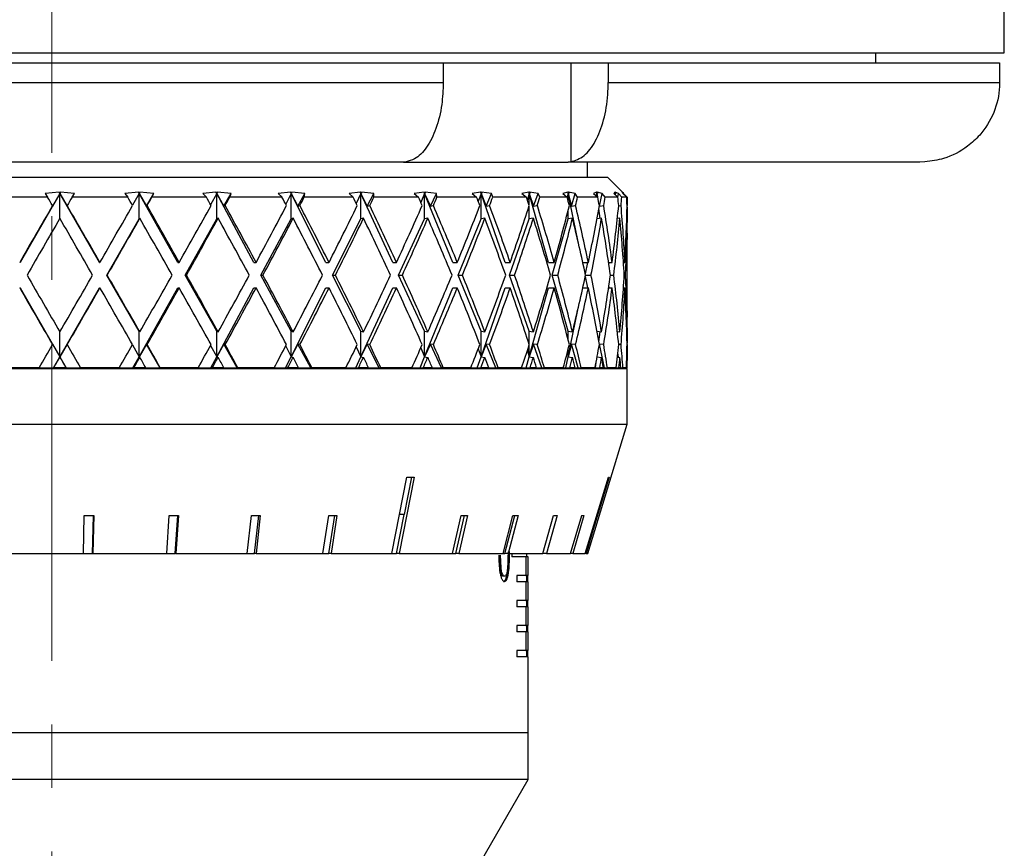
# Model space of a CAD drawing. Header units: inches. Extents: x 1.7 to 32.8, y 1.3 to 21.1.
# Tile 4 of 54: x 4.1 to 5.6, y 8.9 to 10.2. Entities that reach past the tile are written whole.
import ezdxf

# ---------------------------------------------------------------- set-up
doc = ezdxf.new("R2010")
doc.units = ezdxf.units.IN
doc.header["$MEASUREMENT"] = 0
doc.linetypes.add('CENTERX2', pattern=[0.8, 0.5, -0.1, 0.1, -0.1])

msp = doc.modelspace()

# ---------------------------------------------------------------- linework, layer by layer
at = {"color": 7, "linetype": 'CENTERX2', "lineweight": 18}
msp.add_line((4.1263, 7.5969), (4.1263, 15.0528), dxfattribs=at)
at = {"color": 7, "linetype": 'Continuous', "lineweight": 25}
for p, q in [((5.6263, 10.1544), (5.6263, 10.6614)), ((2.6263, 10.1544), (5.6263, 10.1544)), ((5.4238, 10.1384), (5.4238, 10.1544)), ((3.5099, 10.1384), (4.7426, 10.1384)), ((4.7426, 10.1384), (4.7426, 10.1074)), ((4.7426, 10.1384), (4.88, 10.1384)), ((4.88, 10.1384), (4.9437, 10.1384)), ((4.9437, 10.1384), (4.9437, 9.9826)), ((4.9437, 10.1384), (5.0024, 10.1384)), ((5.0024, 10.1384), (5.0024, 10.1074)), ((5.0024, 10.1384), (5.6188, 10.1384)), ((5.6188, 10.1384), (5.6188, 10.1074)), ((3.5099, 10.1074), (4.7426, 10.1074)), ((5.0024, 10.1074), (5.6188, 10.1074)), ((4.68, 9.9824), (3.5726, 9.9824)), ((4.6839, 9.9826), (4.68, 9.9824)), ((4.68, 9.9824), (4.9394, 9.9824)), ((4.9394, 9.9824), (4.9437, 9.9826)), ((5.4931, 9.9824), (4.9394, 9.9824)), ((4.97, 9.9584), (4.97, 9.9824)), ((5.5013, 9.9826), (5.4931, 9.9824)), ((3.2513, 9.9584), (4.8042, 9.9584)), ((4.8042, 9.9584), (5.0013, 9.9584)), ((5.0263, 9.9334), (5.0013, 9.9584)), ((4.1194, 9.9271), (4.0316, 9.9271)), ((4.1385, 9.9329), (4.076, 9.8243)), ((4.1374, 9.9349), (4.1154, 9.933)), ((4.1154, 9.933), (4.1194, 9.9271)), ((4.1385, 9.9329), (4.127, 9.913)), ((4.1386, 9.9331), (4.1374, 9.9349)), ((4.1385, 9.9329), (4.1374, 9.9349)), ((4.1397, 9.9349), (4.1385, 9.9329)), ((4.1386, 9.9331), (4.1385, 9.9329)), ((4.1385, 9.8936), (4.1385, 9.9329)), ((4.201, 9.8243), (4.1385, 9.9329)), ((4.1385, 9.9329), (4.1501, 9.913)), ((4.1397, 9.9349), (4.1386, 9.9331)), ((4.1617, 9.933), (4.1397, 9.9349)), ((4.1579, 9.9271), (4.1617, 9.933)), ((4.2456, 9.9271), (4.1579, 9.9271)), ((4.2623, 9.9349), (4.2408, 9.933)), ((4.2408, 9.933), (4.2456, 9.9271)), ((4.2635, 9.9329), (4.2529, 9.9143)), ((4.2637, 9.9331), (4.2623, 9.9349)), ((4.2635, 9.9329), (4.2623, 9.9349)), ((4.2637, 9.9331), (4.2635, 9.9329)), ((4.2635, 9.8929), (4.2635, 9.9329)), ((4.3246, 9.8243), (4.2635, 9.9329)), ((4.2635, 9.9329), (4.275, 9.913)), ((4.2646, 9.9349), (4.2637, 9.9331)), ((4.2866, 9.933), (4.2646, 9.9349)), ((4.275, 9.913), (4.2866, 9.933)), ((4.2837, 9.9271), (4.2866, 9.933)), ((4.3694, 9.9271), (4.2837, 9.9271)), ((4.3846, 9.9349), (4.364, 9.933)), ((4.364, 9.933), (4.3694, 9.9271)), ((4.3857, 9.9329), (4.3761, 9.9152)), ((4.3862, 9.9331), (4.3846, 9.9349)), ((4.3857, 9.9329), (4.3846, 9.9349)), ((4.3862, 9.9331), (4.3857, 9.9329)), ((4.3857, 9.8929), (4.3857, 9.9329)), ((4.4443, 9.8243), (4.3857, 9.9329)), ((4.3857, 9.9329), (4.397, 9.913)), ((4.3868, 9.9349), (4.3862, 9.9331)), ((4.4083, 9.933), (4.3868, 9.9349)), ((4.397, 9.913), (4.4083, 9.933)), ((4.4064, 9.9271), (4.4083, 9.933)), ((4.4886, 9.9271), (4.4064, 9.9271)), ((4.5019, 9.9349), (4.4826, 9.933)), ((4.4826, 9.933), (4.4886, 9.9271)), ((4.5029, 9.9329), (4.4944, 9.9162)), ((4.5037, 9.9331), (4.5019, 9.9349)), ((4.5029, 9.9329), (4.5019, 9.9349)), ((4.5037, 9.9331), (4.5029, 9.9329)), ((4.5029, 9.8929), (4.5029, 9.9329)), ((4.5578, 9.8243), (4.5029, 9.9329)), ((4.5029, 9.9329), (4.5137, 9.913)), ((4.504, 9.9349), (4.5037, 9.9331)), ((4.5246, 9.933), (4.504, 9.9349)), ((4.5137, 9.913), (4.5246, 9.933)), ((4.5236, 9.9271), (4.5246, 9.933)), ((4.6006, 9.9271), (4.5236, 9.9271)), ((4.6118, 9.9349), (4.5942, 9.933)), ((4.5942, 9.933), (4.6006, 9.9271)), ((4.6127, 9.9329), (4.6055, 9.9173)), ((4.6137, 9.9331), (4.6118, 9.9349)), ((4.6127, 9.9329), (4.6118, 9.9349)), ((4.6137, 9.9331), (4.6127, 9.9329)), ((4.6127, 9.8929), (4.6127, 9.9329)), ((4.6629, 9.8243), (4.6127, 9.9329)), ((4.6127, 9.9329), (4.6229, 9.913)), ((4.6331, 9.933), (4.6137, 9.9349)), ((4.6137, 9.9349), (4.6137, 9.9331)), ((4.6229, 9.913), (4.6331, 9.933)), ((4.6331, 9.9271), (4.6331, 9.933)), ((4.7035, 9.9271), (4.6331, 9.9271)), ((4.7123, 9.9349), (4.6967, 9.933)), ((4.6967, 9.933), (4.7035, 9.9271)), ((4.7131, 9.9329), (4.7073, 9.9187)), ((4.7143, 9.9331), (4.7123, 9.9349)), ((4.7131, 9.9329), (4.7123, 9.9349)), ((4.7143, 9.9331), (4.7131, 9.9329)), ((4.7131, 9.8929), (4.7131, 9.9329)), ((4.7576, 9.8243), (4.7131, 9.9329)), ((4.7131, 9.9329), (4.7224, 9.913)), ((4.7317, 9.933), (4.714, 9.9349)), ((4.714, 9.9349), (4.7143, 9.9331)), ((4.7224, 9.913), (4.7317, 9.933)), ((4.7327, 9.9271), (4.7317, 9.933)), ((4.7951, 9.9271), (4.7327, 9.9271)), ((4.8014, 9.9349), (4.7881, 9.933)), ((4.7881, 9.933), (4.7951, 9.9271)), ((4.8021, 9.9329), (4.7977, 9.9204)), ((4.8035, 9.9331), (4.8014, 9.9349)), ((4.8021, 9.9329), (4.8014, 9.9349)), ((4.8035, 9.9331), (4.8021, 9.9329)), ((4.8021, 9.8929), (4.8021, 9.9329)), ((4.84, 9.8243), (4.8021, 9.9329)), ((4.8021, 9.9329), (4.8103, 9.913)), ((4.8186, 9.933), (4.8029, 9.9349)), ((4.8029, 9.9349), (4.8035, 9.9331)), ((4.8103, 9.913), (4.8186, 9.933)), ((4.8205, 9.9271), (4.8186, 9.933)), ((4.8737, 9.9271), (4.8205, 9.9271)), ((4.8774, 9.9349), (4.8666, 9.933)), ((4.8666, 9.933), (4.8737, 9.9271)), ((4.8779, 9.9329), (4.8751, 9.9229)), ((4.8795, 9.9331), (4.8774, 9.9349)), ((4.8779, 9.9329), (4.8774, 9.9349)), ((4.8795, 9.9331), (4.8779, 9.9329)), ((4.8779, 9.9142), (4.8779, 9.9329)), ((4.9085, 9.8243), (4.8779, 9.9329)), ((4.8779, 9.9329), (4.8849, 9.913)), ((4.8919, 9.933), (4.8786, 9.9349)), ((4.8786, 9.9349), (4.8795, 9.9331)), ((4.8849, 9.913), (4.8919, 9.933)), ((4.8948, 9.9271), (4.8919, 9.933)), ((4.9378, 9.9271), (4.8948, 9.9271)), ((4.9387, 9.9349), (4.9307, 9.933)), ((4.9307, 9.933), (4.9378, 9.9271)), ((4.9391, 9.9329), (4.9378, 9.9269)), ((4.9408, 9.9331), (4.9387, 9.9349)), ((4.9391, 9.9329), (4.9387, 9.9349)), ((4.9408, 9.9331), (4.9391, 9.9329)), ((4.9391, 9.9219), (4.9391, 9.9329)), ((4.9545, 9.8593), (4.9391, 9.9329)), ((4.9391, 9.9329), (4.9448, 9.913)), ((4.9504, 9.933), (4.9397, 9.9349)), ((4.9397, 9.9349), (4.9408, 9.9331)), ((4.9448, 9.913), (4.9504, 9.933)), ((4.9542, 9.9271), (4.9504, 9.933)), ((4.986, 9.9271), (4.9542, 9.9271)), ((4.9842, 9.9349), (4.9792, 9.933)), ((4.9792, 9.933), (4.986, 9.9271)), ((4.9845, 9.9329), (4.9839, 9.9289)), ((4.9862, 9.9331), (4.9842, 9.9349)), ((4.9845, 9.9329), (4.9842, 9.9349)), ((4.9862, 9.9331), (4.9845, 9.9329)), ((4.9845, 9.9285), (4.9845, 9.9329)), ((4.9851, 9.9279), (4.9845, 9.9329)), ((4.9845, 9.9329), (4.9856, 9.9275)), ((4.9929, 9.933), (4.9849, 9.9349)), ((4.9849, 9.9349), (4.9862, 9.9331)), ((4.9887, 9.913), (4.9929, 9.933)), ((4.9974, 9.9271), (4.9929, 9.933)), ((5.0175, 9.9271), (4.9974, 9.9271)), ((5.013, 9.9349), (5.011, 9.933)), ((5.011, 9.933), (5.0175, 9.9271)), ((5.0149, 9.9331), (5.013, 9.9349)), ((5.0131, 9.9329), (5.013, 9.9349)), ((5.0131, 9.9329), (5.013, 9.9312)), ((5.0149, 9.9331), (5.0131, 9.9329)), ((5.0131, 9.9311), (5.0131, 9.9329)), ((5.0132, 9.931), (5.0131, 9.9329)), ((5.0131, 9.9329), (5.0134, 9.9309)), ((5.0184, 9.933), (5.0134, 9.9349)), ((5.0134, 9.9349), (5.0149, 9.9331)), ((5.0176, 9.9267), (5.0184, 9.933)), ((5.0237, 9.9271), (5.0184, 9.933)), ((5.0317, 9.9271), (5.0237, 9.9271)), ((5.0266, 9.933), (5.0246, 9.9349)), ((5.0246, 9.9349), (5.0264, 9.9331)), ((5.0264, 9.9331), (5.0246, 9.9349)), ((5.0246, 9.9349), (5.0256, 9.933)), ((5.0256, 9.933), (5.0317, 9.9271)), ((5.0264, 9.9331), (5.0257, 9.933)), ((5.0325, 9.9271), (5.0266, 9.933)), ((5.0266, 9.9321), (5.0266, 9.933)), ((5.0325, 9.9005), (5.0325, 9.9271)), ((4.127, 9.913), (4.1271, 9.9138)), ((4.1501, 9.913), (4.1502, 9.9138)), ((4.275, 9.913), (4.2761, 9.9138)), ((4.397, 9.913), (4.399, 9.9138)), ((4.5137, 9.913), (4.5166, 9.9138)), ((4.6229, 9.913), (4.6267, 9.9138)), ((4.7224, 9.913), (4.7269, 9.9138)), ((4.8103, 9.913), (4.8155, 9.9138)), ((4.8779, 9.8929), (4.8779, 9.9134)), ((4.8849, 9.913), (4.8907, 9.9138)), ((4.9448, 9.913), (4.951, 9.9138)), ((4.9881, 9.9156), (4.9887, 9.913)), ((4.9887, 9.913), (4.9953, 9.9138)), ((5.0189, 9.9134), (5.0226, 9.9138)), ((5.032, 9.9138), (5.0325, 9.9138)), ((4.9391, 9.8929), (4.9391, 9.9057)), ((4.9897, 9.8935), (4.9876, 9.9092)), ((4.2125, 9.8043), (4.2635, 9.8929)), ((4.2646, 9.8938), (4.2635, 9.8929)), ((4.3358, 9.8043), (4.3857, 9.8929)), ((4.3879, 9.8938), (4.3857, 9.8929)), ((4.4551, 9.8043), (4.5029, 9.8929)), ((4.5062, 9.8938), (4.5029, 9.8929)), ((4.5679, 9.8043), (4.6127, 9.8929)), ((4.617, 9.8938), (4.6127, 9.8929)), ((4.6722, 9.8043), (4.7131, 9.8929)), ((4.7182, 9.8938), (4.7131, 9.8929)), ((4.7658, 9.8043), (4.8021, 9.8929)), ((4.808, 9.8938), (4.8021, 9.8929)), ((4.847, 9.8043), (4.8779, 9.8929)), ((4.8844, 9.8938), (4.8779, 9.8929)), ((4.9141, 9.8043), (4.9391, 9.8929)), ((4.9462, 9.8938), (4.9391, 9.8929)), ((4.9919, 9.8938), (4.9846, 9.8929)), ((5.0208, 9.8938), (5.0168, 9.8933)), ((5.0323, 9.8938), (5.0315, 9.8937)), ((5.0325, 9.7481), (5.0325, 9.8605)), ((4.076, 9.8243), (4.0754, 9.8243)), ((4.201, 9.8243), (4.2018, 9.8243)), ((4.3246, 9.8243), (4.3268, 9.8243)), ((4.4443, 9.8243), (4.4478, 9.8243)), ((4.5578, 9.8243), (4.5626, 9.8243)), ((4.6629, 9.8243), (4.6689, 9.8243)), ((4.7576, 9.8243), (4.7647, 9.8243)), ((4.84, 9.8243), (4.848, 9.8243)), ((4.9085, 9.8243), (4.9172, 9.8243)), ((4.9625, 9.8243), (4.9711, 9.8243)), ((4.9664, 9.8064), (4.9701, 9.8243)), ((5.003, 9.8243), (5.0085, 9.8243)), ((5.0035, 9.8203), (5.0041, 9.8243)), ((5.0264, 9.8243), (5.0288, 9.8243)), ((4.2635, 9.7158), (4.2125, 9.8043)), ((4.2125, 9.8043), (4.2133, 9.8043)), ((4.3857, 9.7158), (4.3358, 9.8043)), ((4.3358, 9.8043), (4.338, 9.8043)), ((4.5029, 9.7158), (4.4551, 9.8043)), ((4.4551, 9.8043), (4.4586, 9.8043)), ((4.6127, 9.7158), (4.5679, 9.8043)), ((4.5679, 9.8043), (4.5727, 9.8043)), ((4.7131, 9.7158), (4.6722, 9.8043)), ((4.6722, 9.8043), (4.6781, 9.8043)), ((4.8021, 9.7158), (4.7658, 9.8043)), ((4.7658, 9.8043), (4.7728, 9.8043)), ((4.8779, 9.7158), (4.847, 9.8043)), ((4.847, 9.8043), (4.8549, 9.8043)), ((4.9391, 9.7158), (4.9141, 9.8043)), ((4.9141, 9.8043), (4.9228, 9.8043)), ((4.9701, 9.7843), (4.9664, 9.8022)), ((4.9669, 9.8043), (4.9752, 9.8043)), ((5.0058, 9.8043), (5.0111, 9.8043)), ((5.0277, 9.8043), (5.0298, 9.8043)), ((5.0041, 9.7843), (5.0035, 9.7883)), ((4.076, 9.7843), (4.0754, 9.7843)), ((4.076, 9.7843), (4.1385, 9.6758)), ((4.1385, 9.6758), (4.201, 9.7843)), ((4.201, 9.7843), (4.2018, 9.7843)), ((4.2635, 9.6758), (4.3246, 9.7843)), ((4.3246, 9.7843), (4.3268, 9.7843)), ((4.3857, 9.6758), (4.4443, 9.7843)), ((4.4443, 9.7843), (4.4478, 9.7843)), ((4.5029, 9.6758), (4.5578, 9.7843)), ((4.5578, 9.7843), (4.5626, 9.7843)), ((4.6127, 9.6758), (4.6629, 9.7843)), ((4.6629, 9.7843), (4.6689, 9.7843)), ((4.7131, 9.6758), (4.7576, 9.7843)), ((4.7576, 9.7843), (4.7647, 9.7843)), ((4.8021, 9.6758), (4.84, 9.7843)), ((4.84, 9.7843), (4.848, 9.7843)), ((4.8779, 9.6758), (4.9085, 9.7843)), ((4.9085, 9.7843), (4.9172, 9.7843)), ((4.9625, 9.7843), (4.9711, 9.7843)), ((5.003, 9.7843), (5.0085, 9.7843)), ((5.0264, 9.7843), (5.0288, 9.7843)), ((4.9391, 9.6758), (4.9545, 9.7494)), ((4.1385, 9.6758), (4.1385, 9.715)), ((4.2635, 9.6758), (4.2635, 9.7158)), ((4.2635, 9.7158), (4.2646, 9.7148)), ((4.3857, 9.6758), (4.3857, 9.7158)), ((4.3857, 9.7158), (4.3879, 9.7148)), ((4.5029, 9.6758), (4.5029, 9.7158)), ((4.5029, 9.7158), (4.5062, 9.7148)), ((4.6127, 9.6758), (4.6127, 9.7158)), ((4.6127, 9.7158), (4.617, 9.7148)), ((4.7131, 9.6758), (4.7131, 9.7158)), ((4.7131, 9.7158), (4.7182, 9.7148)), ((4.8021, 9.6758), (4.8021, 9.7158)), ((4.8021, 9.7158), (4.808, 9.7148)), ((4.8779, 9.6952), (4.8779, 9.7158)), ((4.8779, 9.7158), (4.8844, 9.7148)), ((4.9391, 9.703), (4.9391, 9.7158)), ((4.9391, 9.7158), (4.9462, 9.7148)), ((4.9846, 9.7158), (4.9919, 9.7148)), ((4.9876, 9.6995), (4.9897, 9.7151)), ((5.0168, 9.7153), (5.0208, 9.7148)), ((5.0315, 9.7149), (5.0323, 9.7148)), ((4.127, 9.6957), (4.1385, 9.6758)), ((4.1271, 9.6948), (4.127, 9.6957)), ((4.1501, 9.6957), (4.1385, 9.6758)), ((4.1502, 9.6948), (4.1501, 9.6957)), ((4.2529, 9.6943), (4.2635, 9.6758)), ((4.275, 9.6957), (4.2635, 9.6758)), ((4.2761, 9.6948), (4.275, 9.6957)), ((4.2965, 9.6584), (4.275, 9.6957)), ((4.3761, 9.6934), (4.3857, 9.6758)), ((4.397, 9.6957), (4.3857, 9.6758)), ((4.399, 9.6948), (4.397, 9.6957)), ((4.418, 9.6584), (4.397, 9.6957)), ((4.5137, 9.6957), (4.5029, 9.6758)), ((4.5166, 9.6948), (4.5137, 9.6957)), ((4.5339, 9.6584), (4.5137, 9.6957)), ((4.6229, 9.6957), (4.6127, 9.6758)), ((4.6267, 9.6948), (4.6229, 9.6957)), ((4.6418, 9.6584), (4.6229, 9.6957)), ((4.7224, 9.6957), (4.7131, 9.6758)), ((4.7269, 9.6948), (4.7224, 9.6957)), ((4.7397, 9.6584), (4.7224, 9.6957)), ((4.8103, 9.6957), (4.8021, 9.6758)), ((4.8155, 9.6948), (4.8103, 9.6957)), ((4.8256, 9.6584), (4.8103, 9.6957)), ((4.8849, 9.6957), (4.8779, 9.6758)), ((4.8779, 9.6758), (4.8779, 9.6944)), ((4.8907, 9.6948), (4.8849, 9.6957)), ((4.898, 9.6584), (4.8849, 9.6957)), ((4.9448, 9.6957), (4.9391, 9.6758)), ((4.951, 9.6948), (4.9448, 9.6957)), ((4.9553, 9.6584), (4.9448, 9.6957)), ((4.9887, 9.6957), (4.9881, 9.693)), ((4.9953, 9.6948), (4.9887, 9.6957)), ((4.9965, 9.6584), (4.9887, 9.6957)), ((5.0226, 9.6948), (5.0189, 9.6953)), ((5.0325, 9.6948), (5.032, 9.6949)), ((5.0325, 9.6816), (5.0325, 9.7081)), ((4.4944, 9.6925), (4.5029, 9.6758)), ((4.6055, 9.6913), (4.6127, 9.6758)), ((4.7073, 9.69), (4.7131, 9.6758)), ((4.7977, 9.6882), (4.8021, 9.6758)), ((4.8751, 9.6857), (4.8779, 9.6758)), ((4.9378, 9.6818), (4.9391, 9.6758)), ((4.9391, 9.6758), (4.9391, 9.6867)), ((5.0185, 9.6751), (5.0176, 9.682)), ((4.1285, 9.6584), (4.1385, 9.6758)), ((4.1385, 9.6758), (4.1486, 9.6584)), ((4.1385, 9.6758), (4.1387, 9.6748)), ((4.2537, 9.6584), (4.2635, 9.6758)), ((4.2635, 9.6758), (4.2646, 9.6748)), ((4.3763, 9.6584), (4.3857, 9.6758)), ((4.3857, 9.6758), (4.3879, 9.6748)), ((4.4941, 9.6584), (4.5029, 9.6758)), ((4.5029, 9.6758), (4.5062, 9.6748)), ((4.6047, 9.6584), (4.6127, 9.6758)), ((4.6127, 9.6758), (4.617, 9.6748)), ((4.706, 9.6584), (4.7131, 9.6758)), ((4.7131, 9.6758), (4.7182, 9.6748)), ((4.796, 9.6584), (4.8021, 9.6758)), ((4.8021, 9.6758), (4.808, 9.6748)), ((4.873, 9.6584), (4.8779, 9.6758)), ((4.8779, 9.6758), (4.8844, 9.6748)), ((4.9355, 9.6584), (4.9391, 9.6758)), ((4.9391, 9.6758), (4.9462, 9.6748)), ((4.9822, 9.6584), (4.9833, 9.6668)), ((4.9849, 9.6757), (4.9919, 9.6748)), ((5.0169, 9.6753), (5.0208, 9.6748)), ((5.0315, 9.6749), (5.0323, 9.6748)), ((3.2203, 9.6574), (5.0287, 9.6574)), ((4.1059, 9.6584), (4.0449, 9.6584)), ((4.1059, 9.6584), (4.1285, 9.6584)), ((4.1285, 9.6584), (4.1291, 9.6584)), ((4.1482, 9.6584), (4.1291, 9.6584)), ((4.1482, 9.6584), (4.1486, 9.6584)), ((4.1486, 9.6584), (4.1714, 9.6584)), ((4.2322, 9.6584), (4.1714, 9.6584)), ((4.2322, 9.6584), (4.2537, 9.6584)), ((4.2537, 9.6584), (4.2552, 9.6584)), ((4.2741, 9.6584), (4.2552, 9.6584)), ((4.2741, 9.6584), (4.2965, 9.6584)), ((4.2965, 9.6584), (4.2969, 9.6584)), ((4.3565, 9.6584), (4.2969, 9.6584)), ((4.3565, 9.6584), (4.3763, 9.6584)), ((4.3763, 9.6584), (4.3788, 9.6584)), ((4.3971, 9.6584), (4.3788, 9.6584)), ((4.3971, 9.6584), (4.418, 9.6584)), ((4.418, 9.6584), (4.4191, 9.6584)), ((4.4762, 9.6584), (4.4191, 9.6584)), ((4.4762, 9.6584), (4.4941, 9.6584)), ((4.4941, 9.6584), (4.4975, 9.6584)), ((4.5148, 9.6584), (4.4975, 9.6584)), ((4.5148, 9.6584), (4.5339, 9.6584)), ((4.5339, 9.6584), (4.5356, 9.6584)), ((4.5891, 9.6584), (4.5356, 9.6584)), ((4.5891, 9.6584), (4.6047, 9.6584)), ((4.6047, 9.6584), (4.6089, 9.6584)), ((4.625, 9.6584), (4.6089, 9.6584)), ((4.625, 9.6584), (4.6418, 9.6584)), ((4.6418, 9.6584), (4.6442, 9.6584)), ((4.6931, 9.6584), (4.6442, 9.6584)), ((4.6931, 9.6584), (4.706, 9.6584)), ((4.706, 9.6584), (4.711, 9.6584)), ((4.7254, 9.6584), (4.711, 9.6584)), ((4.7254, 9.6584), (4.7397, 9.6584)), ((4.7397, 9.6584), (4.7426, 9.6584)), ((4.786, 9.6584), (4.7426, 9.6584)), ((4.786, 9.6584), (4.796, 9.6584)), ((4.796, 9.6584), (4.8017, 9.6584)), ((4.8142, 9.6584), (4.8017, 9.6584)), ((4.8142, 9.6584), (4.8256, 9.6584)), ((4.8256, 9.6584), (4.8291, 9.6584)), ((4.866, 9.6584), (4.8291, 9.6584)), ((4.866, 9.6584), (4.873, 9.6584)), ((4.873, 9.6584), (4.8792, 9.6584)), ((4.8896, 9.6584), (4.8792, 9.6584)), ((4.8896, 9.6584), (4.898, 9.6584)), ((4.898, 9.6584), (4.9019, 9.6584)), ((4.9317, 9.6584), (4.9019, 9.6584)), ((4.9317, 9.6584), (4.9355, 9.6584)), ((4.9355, 9.6584), (4.9421, 9.6584)), ((4.9388, 9.6574), (4.9388, 9.6584)), ((4.9502, 9.6584), (4.9421, 9.6584)), ((4.9502, 9.6584), (4.9553, 9.6584)), ((4.9553, 9.6584), (4.9596, 9.6584)), ((4.9817, 9.6584), (4.9596, 9.6584)), ((4.9822, 9.6584), (4.9891, 9.6584)), ((4.9947, 9.6584), (4.9891, 9.6584)), ((4.9947, 9.6584), (4.9965, 9.6584)), ((4.9965, 9.6584), (5.001, 9.6584)), ((5.015, 9.6584), (5.001, 9.6584)), ((5.015, 9.6584), (5.0193, 9.6584)), ((5.0223, 9.6584), (5.0193, 9.6584)), ((5.0223, 9.6584), (5.0255, 9.6584)), ((5.031, 9.6584), (5.0255, 9.6584)), ((5.0287, 9.6574), (5.0323, 9.6574)), ((5.031, 9.6584), (5.0321, 9.6584)), ((5.0325, 9.6584), (5.0321, 9.6584)), ((5.0323, 9.5694), (5.0323, 9.6574)), ((3.2203, 9.5694), (5.0287, 9.5694)), ((4.9703, 9.3661), (5.0323, 9.5694)), ((5.0287, 9.5694), (5.0323, 9.5694)), ((4.6616, 9.3661), (4.685, 9.4861)), ((4.6965, 9.4861), (4.6731, 9.3661)), ((4.6817, 9.4273), (4.6932, 9.486)), ((4.1758, 9.3661), (4.177, 9.4258)), ((4.1903, 9.3661), (4.1916, 9.4258)), ((4.192, 9.4258), (4.1908, 9.3661)), ((4.307, 9.3661), (4.311, 9.4258)), ((4.3202, 9.3661), (4.3243, 9.4258)), ((4.3257, 9.4258), (4.3216, 9.3661)), ((4.4337, 9.3661), (4.4405, 9.4258)), ((4.4453, 9.3661), (4.4521, 9.4258)), ((4.4544, 9.4258), (4.4477, 9.3661)), ((4.5529, 9.3661), (4.5623, 9.4258)), ((4.5626, 9.3661), (4.5719, 9.4258)), ((4.5751, 9.4258), (4.5658, 9.3661)), ((4.6691, 9.3661), (4.681, 9.4273)), ((4.6817, 9.4273), (4.6735, 9.4273)), ((4.7571, 9.3661), (4.7708, 9.4258)), ((4.7622, 9.3661), (4.7759, 9.4258)), ((4.7806, 9.4258), (4.7669, 9.3661)), ((4.837, 9.3661), (4.8524, 9.4258)), ((4.8397, 9.3661), (4.8551, 9.4258)), ((4.8604, 9.4258), (4.845, 9.3661)), ((4.8995, 9.3661), (4.9162, 9.4258)), ((4.8996, 9.3661), (4.9164, 9.4258)), ((4.9221, 9.4258), (4.9054, 9.3661)), ((4.9429, 9.3661), (4.9606, 9.4258)), ((4.9642, 9.4258), (4.9466, 9.3661)), ((4.8448, 9.3687), (4.8448, 9.3633)), ((4.8468, 9.3632), (4.8467, 9.3689)), ((4.0583, 9.3661), (4.1758, 9.3661)), ((4.1758, 9.3661), (4.1903, 9.3661)), ((4.1908, 9.3661), (4.1903, 9.3661)), ((4.1908, 9.3661), (4.307, 9.3661)), ((4.307, 9.3661), (4.3202, 9.3661)), ((4.3216, 9.3661), (4.3202, 9.3661)), ((4.3216, 9.3661), (4.4337, 9.3661)), ((4.4337, 9.3661), (4.4453, 9.3661)), ((4.4477, 9.3661), (4.4453, 9.3661)), ((4.4477, 9.3661), (4.5529, 9.3661)), ((4.5529, 9.3661), (4.5626, 9.3661)), ((4.5658, 9.3661), (4.5626, 9.3661)), ((4.5658, 9.3661), (4.6616, 9.3661)), ((4.6616, 9.3661), (4.6691, 9.3661)), ((4.6731, 9.3661), (4.6691, 9.3661)), ((4.6731, 9.3661), (4.7571, 9.3661)), ((4.7571, 9.3661), (4.7622, 9.3661)), ((4.7669, 9.3661), (4.7622, 9.3661)), ((4.7669, 9.3661), (4.837, 9.3661)), ((4.8317, 9.3435), (4.8307, 9.3633)), ((4.8336, 9.3435), (4.8326, 9.3633)), ((4.837, 9.3661), (4.8397, 9.3661)), ((4.845, 9.3661), (4.8397, 9.3661)), ((4.845, 9.3661), (4.8995, 9.3661)), ((4.8508, 9.3661), (4.8508, 9.3607)), ((4.8724, 9.3607), (4.8508, 9.3607)), ((4.8724, 9.3607), (4.8724, 9.3312)), ((4.8724, 9.3607), (4.8734, 9.3607)), ((4.8734, 9.3312), (4.8734, 9.3607)), ((4.8763, 9.3607), (4.8734, 9.3607)), ((4.8743, 9.3607), (4.8743, 9.3661)), ((4.8743, 9.3607), (4.8743, 9.3661)), ((4.8763, 9.3312), (4.8763, 9.3607)), ((4.8995, 9.3661), (4.8996, 9.3661)), ((4.9054, 9.3661), (4.8996, 9.3661)), ((4.9054, 9.3661), (4.9429, 9.3661)), ((4.9466, 9.3661), (4.9429, 9.3661)), ((4.9466, 9.3661), (4.9662, 9.3661)), ((4.9675, 9.3661), (4.9662, 9.3661)), ((4.9675, 9.3661), (4.9703, 9.3661)), ((4.8336, 9.3435), (4.8317, 9.3435)), ((4.839, 9.33), (4.8371, 9.33)), ((4.8372, 9.3219), (4.8391, 9.3219)), ((4.8724, 9.3312), (4.8583, 9.3312)), ((4.8583, 9.3312), (4.8583, 9.3214)), ((4.8724, 9.3214), (4.8583, 9.3214)), ((4.8724, 9.3312), (4.8734, 9.3312)), ((4.8724, 9.3214), (4.8724, 9.2918)), ((4.8724, 9.3214), (4.8734, 9.3214)), ((4.8763, 9.3312), (4.8734, 9.3312)), ((4.8734, 9.2918), (4.8734, 9.3214)), ((4.8763, 9.3214), (4.8734, 9.3214)), ((4.8743, 9.3214), (4.8743, 9.3312)), ((4.8759, 9.3214), (4.8759, 9.3312)), ((4.8763, 9.2918), (4.8763, 9.3214)), ((4.8724, 9.2918), (4.8583, 9.2918)), ((4.8583, 9.2918), (4.8583, 9.282)), ((4.8724, 9.2918), (4.8734, 9.2918)), ((4.8763, 9.2918), (4.8734, 9.2918)), ((4.8743, 9.282), (4.8743, 9.2918)), ((4.8759, 9.282), (4.8759, 9.2918)), ((4.8724, 9.282), (4.8583, 9.282)), ((4.8724, 9.282), (4.8724, 9.2525)), ((4.8724, 9.282), (4.8734, 9.282)), ((4.8734, 9.2525), (4.8734, 9.282)), ((4.8763, 9.282), (4.8734, 9.282)), ((4.8763, 9.2525), (4.8763, 9.282)), ((4.8724, 9.2525), (4.8583, 9.2525)), ((4.8583, 9.2525), (4.8583, 9.2426)), ((4.8724, 9.2525), (4.8734, 9.2525)), ((4.8763, 9.2525), (4.8734, 9.2525)), ((4.8743, 9.2426), (4.8743, 9.2525)), ((4.8759, 9.2426), (4.8759, 9.2525)), ((4.8724, 9.2426), (4.8583, 9.2426)), ((4.8724, 9.2426), (4.8724, 9.2131)), ((4.8724, 9.2426), (4.8734, 9.2426)), ((4.8734, 9.2131), (4.8734, 9.2426)), ((4.8763, 9.2426), (4.8734, 9.2426)), ((4.8763, 9.2131), (4.8763, 9.2426)), ((4.8724, 9.2131), (4.8583, 9.2131)), ((4.8583, 9.2131), (4.8583, 9.2033)), ((4.8724, 9.2131), (4.8734, 9.2131)), ((4.8763, 9.2131), (4.8734, 9.2131)), ((4.8743, 9.2033), (4.8743, 9.2131)), ((4.8759, 9.2033), (4.8759, 9.2131)), ((4.8763, 9.2033), (4.8583, 9.2033)), ((4.8763, 9.0834), (4.8763, 9.2033)), ((4.8763, 9.0834), (3.3763, 9.0834)), ((4.8763, 9.0099), (4.8763, 9.0834)), ((4.8763, 9.0099), (3.3763, 9.0099)), ((4.7513, 8.7934), (4.8763, 9.0099))]:
    msp.add_line(p, q, dxfattribs=at)
at = {"color": 7, "linetype": 'Continuous', "lineweight": 25, "flags": 128}
for points in [[(4.9662, 9.3661), (4.976, 9.3983), (5.0026, 9.4861)], [(5.004, 9.4861), (4.9773, 9.3983), (4.9675, 9.3661)]]:
    msp.add_lwpolyline(points, dxfattribs=at)
at = {"color": 7, "linetype": 'Continuous', "lineweight": 25}
for centre, major_axis, ratio, start_param, end_param in [((4.1263, 9.7843), (-0.9045, 1.5693), 0.036146, 4.774146, 4.782662), ((4.1263, 9.7843), (0.9054, 1.5695), 0.024321, 1.493724, 1.50224), ((4.1263, 9.7843), (-0.8935, 1.5673), 0.096697, 4.739905, 4.748422), ((4.1263, 9.7843), (0.9045, 1.5693), 0.036146, 4.815805, 4.824321), ((4.1263, 9.7843), (-0.8722, 1.5637), 0.157448, 4.707379, 4.715895), ((4.1263, 9.7843), (0.8935, 1.5673), 0.096697, 4.850045, 4.858561), ((4.1263, 9.7843), (-0.8398, 1.5589), 0.218435, 4.677835, 4.686352), ((4.1263, 9.7843), (0.8722, 1.5637), 0.157448, 4.882571, 4.891087), ((4.1263, 9.7843), (-0.7954, 1.5538), 0.279537, 4.652852, 4.661368), ((4.1263, 9.7843), (0.8398, 1.5589), 0.218435, 4.912115, 4.920631), ((4.1263, 9.7843), (-0.737, 1.5495), 0.340353, 4.634484, 4.643), ((4.1263, 9.7843), (0.7954, 1.5538), 0.279537, 4.937099, 4.945615), ((4.1263, 9.7843), (-0.662, 1.5472), 0.399997, 4.625458, 4.633974), ((4.1263, 9.7843), (0.737, 1.5495), 0.340353, 4.955467, 4.963983), ((4.1263, 9.7843), (-0.5668, 1.5482), 0.456769, 4.629293, 4.63781), ((4.1263, 9.7843), (0.662, 1.5472), 0.399997, 4.964492, 4.973009), ((4.1263, 9.7843), (-0.4466, 1.5532), 0.50771, 4.650023, 4.658539), ((4.1263, 9.7843), (0.5668, 1.5482), 0.456769, 4.960657, 4.969173), ((4.1263, 9.7843), (-0.2979, 1.5612), 0.548245, 4.690743, 4.699259), ((4.1263, 9.7843), (0.4466, 1.5532), 0.50771, 4.939927, 4.948444), ((4.1263, 9.7843), (-0.1227, 1.5681), 0.572604, 4.750183, 4.7587), ((4.1263, 9.7843), (0.2979, 1.5612), 0.548245, 4.899207, 4.907724), ((4.1263, 9.7843), (0.0658, 1.5692), 0.575992, 4.81914, 4.827656), ((4.1263, 9.7843), (0.1227, 1.5681), 0.572604, 4.839767, 4.848283), ((4.1263, 9.8243), (0.9054, 1.5695), 0.024321, 1.527786, 1.584826), ((4.1263, 9.8243), (-0.9045, 1.5693), 0.036146, 4.69156, 4.7486), ((4.1263, 9.8243), (0.9045, 1.5693), 0.036146, 4.733218, 4.790259), ((4.1263, 9.8243), (-0.8935, 1.5673), 0.096697, 4.657319, 4.714359), ((4.1263, 9.8243), (0.8935, 1.5673), 0.096697, 4.767459, 4.824499), ((4.1263, 9.8243), (-0.8722, 1.5637), 0.157448, 4.624793, 4.681833), ((4.1263, 9.8243), (0.8722, 1.5637), 0.157448, 4.799985, 4.857025), ((4.1263, 9.8243), (-0.8398, 1.5589), 0.218435, 4.595249, 4.652289), ((4.1263, 9.8243), (0.8398, 1.5589), 0.218435, 4.829529, 4.886569), ((4.1263, 9.8243), (-0.7954, 1.5538), 0.279537, 4.570266, 4.627306), ((4.1263, 9.8243), (0.7954, 1.5538), 0.279537, 4.854512, 4.911553), ((4.1263, 9.8243), (-0.737, 1.5495), 0.340353, 4.551897, 4.608938), ((4.1263, 9.8243), (0.737, 1.5495), 0.340353, 4.87288, 4.929921), ((4.1263, 9.8243), (-0.662, 1.5472), 0.399997, 4.542872, 4.599912), ((4.1263, 9.8243), (0.662, 1.5472), 0.399997, 4.881906, 4.938946), ((4.1263, 9.8243), (-0.5668, 1.5482), 0.456769, 4.546707, 4.603747), ((4.1263, 9.8243), (0.5668, 1.5482), 0.456769, 4.878071, 4.935111), ((4.1263, 9.8243), (-0.4466, 1.5532), 0.50771, 4.567437, 4.624477), ((4.1263, 9.8243), (0.4466, 1.5532), 0.50771, 4.857341, 4.914381), ((4.1263, 9.8243), (-0.2979, 1.5612), 0.548245, 4.608157, 4.665197), ((4.1263, 9.8243), (0.2979, 1.5612), 0.548245, 4.816621, 4.873661), ((4.1263, 9.8243), (-0.1227, 1.5681), 0.572604, 4.667597, 4.724637), ((4.1263, 9.8243), (0.1227, 1.5681), 0.572604, 4.757181, 4.814221), ((4.1263, 9.8243), (0.0658, 1.5692), 0.575992, 4.772353, 4.793594), ((4.1263, 9.7843), (0.9054, 1.5695), 0.024321, 1.515013, 1.572084), ((4.1263, 9.7843), (-0.9045, 1.5693), 0.036146, 4.704301, 4.761373), ((4.1263, 9.7843), (0.9045, 1.5693), 0.036146, 4.74596, 4.803032), ((4.1263, 9.7843), (-0.8935, 1.5673), 0.096697, 4.670061, 4.727132), ((4.1263, 9.7843), (0.8935, 1.5673), 0.096697, 4.780201, 4.837272), ((4.1263, 9.7843), (-0.8722, 1.5637), 0.157448, 4.637535, 4.694606), ((4.1263, 9.7843), (0.8722, 1.5637), 0.157448, 4.812727, 4.869798), ((4.1263, 9.7843), (-0.8398, 1.5589), 0.218435, 4.607991, 4.665062), ((4.1263, 9.7843), (0.8398, 1.5589), 0.218435, 4.842271, 4.899342), ((4.1263, 9.7843), (-0.7954, 1.5538), 0.279537, 4.583007, 4.640079), ((4.1263, 9.7843), (0.7954, 1.5538), 0.279537, 4.867254, 4.924326), ((4.1263, 9.7843), (-0.737, 1.5495), 0.340353, 4.564639, 4.621711), ((4.1263, 9.7843), (0.737, 1.5495), 0.340353, 4.885622, 4.942694), ((4.1263, 9.7843), (-0.662, 1.5472), 0.399997, 4.555614, 4.612685), ((4.1263, 9.7843), (0.662, 1.5472), 0.399997, 4.894648, 4.951719), ((4.1263, 9.7843), (-0.5668, 1.5482), 0.456769, 4.559449, 4.61652), ((4.1263, 9.7843), (0.5668, 1.5482), 0.456769, 4.890813, 4.947884), ((4.1263, 9.7843), (-0.4466, 1.5532), 0.50771, 4.580179, 4.63725), ((4.1263, 9.7843), (0.4466, 1.5532), 0.50771, 4.870083, 4.927154), ((4.1263, 9.7843), (-0.2979, 1.5612), 0.548245, 4.620899, 4.67797), ((4.1263, 9.7843), (0.2979, 1.5612), 0.548245, 4.829363, 4.886434), ((4.1263, 9.7843), (-0.1227, 1.5681), 0.572604, 4.680339, 4.73741), ((4.1263, 9.7843), (0.1227, 1.5681), 0.572604, 4.769923, 4.826994), ((4.1263, 9.7843), (0.0658, 1.5692), 0.575992, 4.78511, 4.806367), ((4.1263, 9.8243), (-0.9054, 1.5695), 0.024321, 1.569509, 1.62658), ((4.1263, 9.8243), (0.9045, 1.5693), 0.036146, 4.663405, 4.720477), ((4.1263, 9.8243), (-0.9045, 1.5693), 0.036146, 4.621746, 4.678818), ((4.1263, 9.8243), (0.8935, 1.5673), 0.096697, 4.697646, 4.754717), ((4.1263, 9.8243), (-0.8935, 1.5673), 0.096697, 4.587506, 4.644577), ((4.1263, 9.8243), (0.8722, 1.5637), 0.157448, 4.730172, 4.787243), ((4.1263, 9.8243), (-0.8722, 1.5637), 0.157448, 4.55498, 4.612051), ((4.1263, 9.8243), (0.8398, 1.5589), 0.218435, 4.759716, 4.816787), ((4.1263, 9.8243), (-0.8398, 1.5589), 0.218435, 4.525436, 4.582507), ((4.1263, 9.8243), (0.7954, 1.5538), 0.279537, 4.784699, 4.841771), ((4.1263, 9.8243), (-0.7954, 1.5538), 0.279537, 4.500452, 4.557524), ((4.1263, 9.8243), (0.737, 1.5495), 0.340353, 4.803067, 4.860139), ((4.1263, 9.8243), (-0.737, 1.5495), 0.340353, 4.482084, 4.539156), ((4.1263, 9.8243), (0.662, 1.5472), 0.399997, 4.812093, 4.869164), ((4.1263, 9.8243), (-0.662, 1.5472), 0.399997, 4.473059, 4.53013), ((4.1263, 9.8243), (0.5668, 1.5482), 0.456769, 4.808258, 4.865329), ((4.1263, 9.8243), (-0.5668, 1.5482), 0.456769, 4.476894, 4.533965), ((4.1263, 9.8243), (0.4466, 1.5532), 0.50771, 4.787528, 4.844599), ((4.1263, 9.8243), (-0.4466, 1.5532), 0.50771, 4.497624, 4.554695), ((4.1263, 9.8243), (0.2979, 1.5612), 0.548245, 4.746808, 4.803879), ((4.1263, 9.8243), (-0.2979, 1.5612), 0.548245, 4.538344, 4.595415), ((4.1263, 9.8243), (0.1227, 1.5681), 0.572604, 4.687368, 4.744439), ((4.1263, 9.8243), (-0.1227, 1.5681), 0.572604, 4.597784, 4.654855), ((4.1263, 9.7843), (-0.9054, 1.5695), 0.024321, 1.556767, 1.613807), ((4.1263, 9.7843), (0.9045, 1.5693), 0.036146, 4.676178, 4.733218), ((4.1263, 9.7843), (-0.9045, 1.5693), 0.036146, 4.634519, 4.69156), ((4.1263, 9.7843), (0.8935, 1.5673), 0.096697, 4.710419, 4.767459), ((4.1263, 9.7843), (-0.8935, 1.5673), 0.096697, 4.600279, 4.657319), ((4.1263, 9.7843), (0.8722, 1.5637), 0.157448, 4.742945, 4.799985), ((4.1263, 9.7843), (-0.8722, 1.5637), 0.157448, 4.567753, 4.624793), ((4.1263, 9.7843), (0.8398, 1.5589), 0.218435, 4.772488, 4.829529), ((4.1263, 9.7843), (-0.8398, 1.5589), 0.218435, 4.538209, 4.595249), ((4.1263, 9.7843), (0.7954, 1.5538), 0.279537, 4.797472, 4.854512), ((4.1263, 9.7843), (-0.7954, 1.5538), 0.279537, 4.513225, 4.570266), ((4.1263, 9.7843), (0.737, 1.5495), 0.340353, 4.81584, 4.87288), ((4.1263, 9.7843), (-0.737, 1.5495), 0.340353, 4.494857, 4.551897), ((4.1263, 9.7843), (0.662, 1.5472), 0.399997, 4.824866, 4.881906), ((4.1263, 9.7843), (-0.662, 1.5472), 0.399997, 4.485832, 4.542872), ((4.1263, 9.7843), (0.5668, 1.5482), 0.456769, 4.821031, 4.878071), ((4.1263, 9.7843), (-0.5668, 1.5482), 0.456769, 4.489667, 4.546707), ((4.1263, 9.7843), (0.4466, 1.5532), 0.50771, 4.800301, 4.857341), ((4.1263, 9.7843), (-0.4466, 1.5532), 0.50771, 4.510397, 4.567437), ((4.1263, 9.7843), (0.2979, 1.5612), 0.548245, 4.759581, 4.816621), ((4.1263, 9.7843), (-0.2979, 1.5612), 0.548245, 4.551117, 4.608157), ((4.1263, 9.7843), (0.1227, 1.5681), 0.572604, 4.700141, 4.757181), ((4.1263, 9.7843), (-0.1227, 1.5681), 0.572604, 4.610557, 4.667597), ((4.1263, 9.8243), (-0.0658, 1.5692), 0.575992, 4.618411, 4.639668), ((4.1263, 9.7843), (-0.0658, 1.5692), 0.575992, 4.631184, 4.652425), ((4.1263, 9.8243), (0.9045, 1.5693), 0.036146, 4.6273, 4.650632), ((4.1263, 9.8243), (-0.9054, 1.5695), 0.024321, 1.639353, 1.662685), ((4.1263, 9.8243), (0.8935, 1.5673), 0.096697, 4.66154, 4.684873), ((4.1263, 9.8243), (-0.9045, 1.5693), 0.036146, 4.585641, 4.608973), ((4.1263, 9.8243), (0.8722, 1.5637), 0.157448, 4.694066, 4.717399), ((4.1263, 9.8243), (-0.8935, 1.5673), 0.096697, 4.5514, 4.574733), ((4.1263, 9.8243), (0.8398, 1.5589), 0.218435, 4.72361, 4.746943), ((4.1263, 9.8243), (-0.8722, 1.5637), 0.157448, 4.518874, 4.542207), ((4.1263, 9.8243), (0.7954, 1.5538), 0.279537, 4.748594, 4.771926), ((4.1263, 9.8243), (-0.8398, 1.5589), 0.218435, 4.489331, 4.512663), ((4.1263, 9.8243), (0.737, 1.5495), 0.340353, 4.766962, 4.790294), ((4.1263, 9.8243), (-0.7954, 1.5538), 0.279537, 4.464347, 4.487679), ((4.1263, 9.8243), (0.662, 1.5472), 0.399997, 4.775988, 4.79932), ((4.1263, 9.8243), (-0.737, 1.5495), 0.340353, 4.445979, 4.469311), ((4.1263, 9.8243), (0.5668, 1.5482), 0.456769, 4.772152, 4.795485), ((4.1263, 9.8243), (-0.662, 1.5472), 0.399997, 4.436953, 4.460286), ((4.1263, 9.8243), (0.4466, 1.5532), 0.50771, 4.751422, 4.774755), ((4.1263, 9.8243), (-0.5668, 1.5482), 0.456769, 4.440788, 4.464121), ((4.1263, 9.8243), (0.2979, 1.5612), 0.548245, 4.710702, 4.734035), ((4.1263, 9.8243), (-0.4466, 1.5532), 0.50771, 4.461518, 4.484851), ((4.1263, 9.8243), (0.1227, 1.5681), 0.572604, 4.651262, 4.674595), ((4.1263, 9.8243), (-0.2979, 1.5612), 0.548245, 4.502238, 4.525571), ((4.1263, 9.8243), (-0.0658, 1.5692), 0.575992, 4.582306, 4.605638), ((4.1263, 9.8243), (-0.1227, 1.5681), 0.572604, 4.561679, 4.585011), ((4.1263, 9.7843), (0.9045, 1.5693), 0.036146, 4.652894, 4.663405), ((4.1263, 9.7843), (-0.9054, 1.5695), 0.024321, 1.62658, 1.637091), ((4.1263, 9.7843), (0.8935, 1.5673), 0.096697, 4.687135, 4.697646), ((4.1263, 9.7843), (-0.9045, 1.5693), 0.036146, 4.611235, 4.621746), ((4.1263, 9.7843), (0.8722, 1.5637), 0.157448, 4.719661, 4.730172), ((4.1263, 9.7843), (-0.8935, 1.5673), 0.096697, 4.576995, 4.587506), ((4.1263, 9.7843), (0.8398, 1.5589), 0.218435, 4.749205, 4.759716), ((4.1263, 9.7843), (-0.8722, 1.5637), 0.157448, 4.544469, 4.55498), ((4.1263, 9.7843), (0.7954, 1.5538), 0.279537, 4.774188, 4.784699), ((4.1263, 9.7843), (-0.8398, 1.5589), 0.218435, 4.514925, 4.525436), ((4.1263, 9.7843), (0.737, 1.5495), 0.340353, 4.792556, 4.803067), ((4.1263, 9.7843), (-0.7954, 1.5538), 0.279537, 4.489941, 4.500452), ((4.1263, 9.7843), (0.662, 1.5472), 0.399997, 4.801582, 4.812093), ((4.1263, 9.7843), (-0.737, 1.5495), 0.340353, 4.471573, 4.482084), ((4.1263, 9.7843), (0.5668, 1.5482), 0.456769, 4.797747, 4.808258), ((4.1263, 9.7843), (-0.662, 1.5472), 0.399997, 4.462548, 4.473059), ((4.1263, 9.7843), (0.4466, 1.5532), 0.50771, 4.777017, 4.787528), ((4.1263, 9.7843), (-0.5668, 1.5482), 0.456769, 4.466383, 4.476894), ((4.1263, 9.7843), (0.2979, 1.5612), 0.548245, 4.736297, 4.746808), ((4.1263, 9.7843), (-0.4466, 1.5532), 0.50771, 4.487113, 4.497624), ((4.1263, 9.7843), (0.1227, 1.5681), 0.572604, 4.676857, 4.687368), ((4.1263, 9.7843), (-0.2979, 1.5612), 0.548245, 4.527833, 4.538344), ((4.1263, 9.7843), (-0.0658, 1.5692), 0.575992, 4.6079, 4.618411), ((4.1263, 9.7843), (-0.1227, 1.5681), 0.572604, 4.587273, 4.597784), ((4.0684, 9.7822), (0.9674, -0.2007), 0.225111, 5.449351, 5.464867), ((4.0363, 9.7822), (0.9709, -0.2952), 0.024851, 6.193874, 6.20939), ((4.1203, 9.7158), (0.9465, -0.0217), 0.305515, 4.779345, 4.795193), ((4.1066, 9.7158), (0.9465, -0.0712), 0.297013, 4.952403, 4.968251), ((4.0933, 9.7158), (0.9465, -0.1177), 0.279987, 5.122526, 5.138373), ((4.0809, 9.7158), (0.9468, -0.1599), 0.255562, 5.288331, 5.304178), ((4.0597, 9.7158), (0.9479, -0.2273), 0.190012, 5.605129, 5.620977), ((4.0514, 9.7158), (0.9487, -0.2519), 0.151501, 5.756682, 5.772529), ((4.0449, 9.7158), (0.9496, -0.2703), 0.11061, 5.904652, 5.920499), ((4.0405, 9.7158), (0.9502, -0.2827), 0.06817, 6.04999, 6.065837)]:
    msp.add_ellipse(centre, major_axis=major_axis, ratio=ratio, start_param=start_param, end_param=end_param, dxfattribs=at)
for points, knots in [([(4.7426, 10.1074), (4.7421, 10.0958), (4.7411, 10.0702), (4.732, 10.0339), (4.717, 10.0039), (4.7, 9.9868), (4.6884, 9.9838), (4.6839, 9.9826)], [0, 0, 0, 0, 0.184849, 0.40725, 0.630053, 0.853879, 1, 1, 1, 1]), ([(4.9437, 9.9826), (4.9507, 9.985), (4.9648, 9.9896), (4.9829, 10.0137), (4.9961, 10.0474), (5.0018, 10.0808), (5.0023, 10.1011), (5.0024, 10.1074)], [0, 0, 0, 0, 0.225413, 0.450901, 0.675634, 0.899185, 1, 1, 1, 1]), ([(5.6188, 10.1074), (5.6187, 10.1053), (5.6185, 10.0893), (5.6117, 10.0594), (5.5921, 10.0278), (5.5649, 10.003), (5.5352, 9.9872), (5.5112, 9.984), (5.5013, 9.9826)], [0, 0, 0, 0, 0.033268, 0.255508, 0.477831, 0.615542, 0.840699, 1, 1, 1, 1]), ([(4.8302, 9.3632), (4.8302, 9.3586), (4.8303, 9.3494), (4.8314, 9.338), (4.8331, 9.3302), (4.8349, 9.3255), (4.8369, 9.3224), (4.8383, 9.3221), (4.8391, 9.3219)], [0, 0, 0, 0, 0.250511, 0.500134, 0.630109, 0.750151, 0.875075, 1, 1, 1, 1]), ([(4.8372, 9.3219), (4.8379, 9.3221), (4.8393, 9.3224), (4.8412, 9.3256), (4.8426, 9.3303), (4.844, 9.338), (4.8448, 9.3494), (4.8449, 9.3586), (4.8449, 9.3632)], [0, 0, 0, 0, 0.124337, 0.249923, 0.371955, 0.497974, 0.74447, 1, 1, 1, 1]), ([(4.8448, 9.3633), (4.8448, 9.3597), (4.8448, 9.3525), (4.8443, 9.3435), (4.8432, 9.3371), (4.8421, 9.3333), (4.8407, 9.3305), (4.8396, 9.3301), (4.839, 9.33)], [0, 0, 0, 0, 0.250596, 0.500372, 0.625437, 0.750336, 0.875233, 1, 1, 1, 1]), ([(4.8391, 9.3219), (4.8398, 9.3221), (4.8412, 9.3224), (4.8431, 9.3256), (4.8445, 9.3303), (4.8459, 9.338), (4.8467, 9.3494), (4.8468, 9.3586), (4.8468, 9.3632)], [0, 0, 0, 0, 0.124548, 0.25029, 0.372385, 0.498385, 0.744704, 1, 1, 1, 1]), ([(4.8371, 9.33), (4.8365, 9.3302), (4.8353, 9.3306), (4.8337, 9.3337), (4.8324, 9.3381), (4.8319, 9.3417), (4.8317, 9.3435)], [0, 0, 0, 0, 0.249675, 0.501301, 0.74761, 1, 1, 1, 1]), ([(4.839, 9.33), (4.8384, 9.3302), (4.8372, 9.3306), (4.8356, 9.3337), (4.8343, 9.3381), (4.8338, 9.3417), (4.8336, 9.3435)], [0, 0, 0, 0, 0.249932, 0.501668, 0.747878, 1, 1, 1, 1])]:
    msp.add_open_spline(points, degree=3, knots=knots, dxfattribs=at)

doc.saveas('drawing.dxf')
